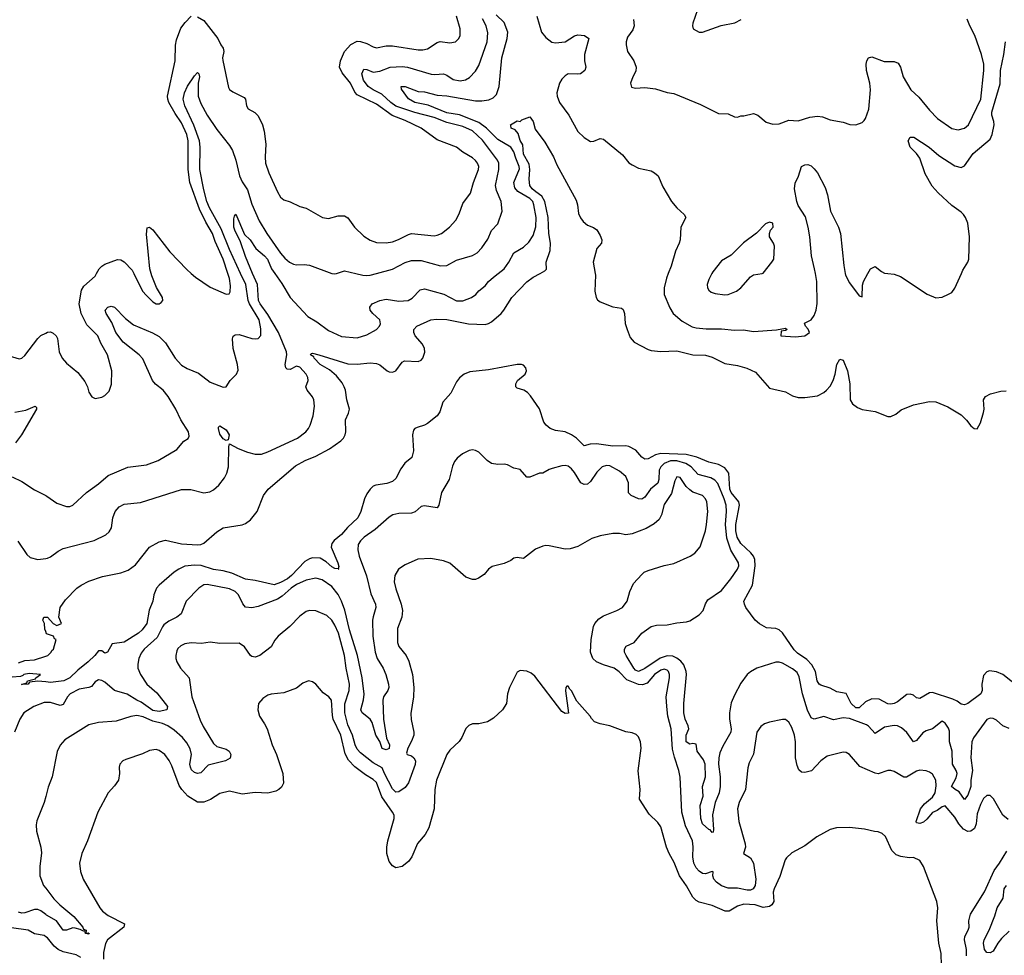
# Model space of a CAD drawing. Header units: inches. Extents: x 1473912 to 1647258, y 640388 to 773423.
# Tile 219 of 256: x 1489837 to 1495999, y 715733 to 721588. Entities that reach past the tile are written whole.
import ezdxf

# ---------------------------------------------------------------- set-up
doc = ezdxf.new("R2010")
doc.units = ezdxf.units.IN
doc.header["$MEASUREMENT"] = 0
for name, color, linetype in [('B4781', 7, 'Continuous'), ('B4791', 7, 'Continuous'), ('B4792', 7, 'Continuous')]:
    doc.layers.add(name, color=color, linetype=linetype)

msp = doc.modelspace()

# ---------------------------------------------------------------- linework, layer by layer
at = {"layer": 'B4781', "color": 5}
for points, elevation in [([(1489030.8, 720000), (1489034.7, 719970), (1489048.5, 719928.5), (1489070, 719886), (1489097.6, 719857.6), (1489150, 719823.1), (1489266.4, 719786.4), (1489310, 719761.3), (1489366.4, 719710), (1489457, 719597), (1489538.2, 719518.2), (1489570, 719494.9), (1489770, 719485.6), (1489834.6, 719465.4), (1489850, 719470.3), (1489870, 719486.5), (1489950, 719593.7), (1489968.4, 719611.6), (1490000, 719627)], 780), ([(1489807.3, 719132.7), (1489874.7, 719145.3), (1489934, 719170), (1489942, 719162), (1489942, 719150), (1489848.4, 718990), (1489810, 718939.8)], 760), ([(1489790, 718726.7), (1489850, 718698.7), (1489930, 718647), (1490000, 718611.2)], 760), ([(1489825.3, 718325.3), (1489880.7, 718240.7), (1489902.3, 718222.3), (1489950, 718210.4), (1490000, 718216.7)], 740), ([(1490000, 717759.8), (1489994.2, 717774.2), (1489993.2, 717810), (1489980.7, 717830), (1489987, 717850), (1490000, 717850)], 720), ([(1489830, 717563.2), (1489870, 717577.6), (1489930, 717582.7), (1490000, 717606)], 720), ([(1490000, 717444.2), (1489950, 717449.7), (1489898, 717442), (1489889.4, 717429.4), (1489848.7, 717428.7), (1489882, 717438), (1489886, 717450), (1489936.4, 717463.6), (1489938, 717470), (1489968, 717490), (1489896, 717496), (1489862.8, 717490), (1489856.7, 717483.3), (1489841.1, 717478.9), (1489790, 717474)], 720), ([(1490000, 717315.8), (1489990, 717316), (1489924.9, 717290), (1489863.1, 717250), (1489837.3, 717210), (1489804.3, 717130)], 740), ([(1490000, 716727.8), (1489990.3, 716690), (1489944.5, 716575.5), (1489939.5, 716550), (1489941.3, 716510), (1489968.6, 716410), (1489974.1, 716374.1), (1489962.3, 716290), (1489963.8, 716230), (1489986.8, 716170), (1490000, 716152.7)], 760), ([(1490000, 715989), (1489970, 716012.5), (1489950, 716020.7), (1489930, 716020.8), (1489870, 715998.4), (1489850, 715996.5), (1489830, 716002.2)], 760), ([(1490000, 715849.6), (1489990, 715856.2), (1489930, 715867.7), (1489890, 715891.2), (1489785.1, 715905.1)], 780)]:
    msp.add_lwpolyline(points, dxfattribs=dict(at, elevation=elevation))
at = {"layer": 'B4791', "color": 5}
for points, elevation in [([(1490000, 719627), (1490010, 719631.8), (1490030, 719634.4), (1490046.9, 719626.9), (1490064.9, 719610), (1490073, 719593), (1490084.4, 719510), (1490103.6, 719470), (1490130, 719438.4), (1490200.5, 719380.5), (1490244.9, 719324.9), (1490261.6, 719290), (1490270, 719258), (1490287.5, 719227.5), (1490310, 719218), (1490350, 719226), (1490370, 719236), (1490397.5, 719262.5), (1490411.9, 719308.1), (1490413.6, 719390), (1490385.7, 719490), (1490344.1, 719564.1), (1490326, 719610), (1490257.8, 719677.8), (1490222, 719750), (1490209.9, 719810), (1490224.6, 719895.4), (1490239.1, 719920.9), (1490310, 719982.6), (1490318.5, 720000)], 780), ([(1490000, 718611.2), (1490007.4, 718607.4), (1490070, 718563.1), (1490130, 718541.3), (1490150, 718542.4), (1490170, 718550.5), (1490254.7, 718630), (1490330, 718684.3), (1490390, 718735), (1490513, 718787), (1490630, 718801.5), (1490702.7, 718830), (1490821, 718899), (1490865.2, 718950), (1490891.8, 718968.2), (1490897.6, 718982.4), (1490892.6, 719010), (1490844.7, 719084.7), (1490813.3, 719150), (1490766.6, 719230), (1490734.7, 719270), (1490686.6, 719306.6), (1490668.9, 719330), (1490606.6, 719466.6), (1490585.5, 719490), (1490485, 719570), (1490439.5, 719630), (1490413, 719693), (1490378, 719750), (1490372, 719770), (1490389.4, 719790), (1490410, 719795.3), (1490430, 719788.2), (1490499.2, 719719.2), (1490550, 719679.3), (1490669.1, 719629.1), (1490710, 719605.8), (1490750, 719565.2), (1490810, 719470.2), (1490850, 719426.6), (1490885.3, 719405.3), (1490955.9, 719375.9), (1491030, 719320.7), (1491110, 719288.2), (1491130, 719291.3), (1491154, 719330), (1491193.2, 719370), (1491204.8, 719395.2), (1491201.1, 719430), (1491173.1, 719530), (1491168, 719590), (1491173.1, 719606.9), (1491184.6, 719615.4), (1491210, 719618.3), (1491290, 719592.7), (1491310, 719591.6), (1491330, 719594), (1491347.1, 719612.9), (1491347, 719653), (1491334.9, 719710), (1491274.4, 719810), (1491267.5, 719830), (1491251.6, 719930), (1491219.5, 720000)], 760), ([(1490000, 718216.7), (1490010, 718218), (1490030, 718226), (1490077.9, 718262.1), (1490110, 718279.7), (1490302.7, 718330), (1490375.7, 718364.3), (1490396.9, 718383.1), (1490410.8, 718409.2), (1490420.4, 718470), (1490434.3, 718510), (1490460.5, 718539.5), (1490490, 718556.9), (1490593.9, 718566.1), (1490850, 718647.2), (1490908.7, 718648.7), (1490990, 718626.7), (1491026.7, 718633.3), (1491050, 718646), (1491083.7, 718676.3), (1491118.4, 718721.6), (1491134.3, 718750), (1491143.5, 718790), (1491145.2, 718914.8), (1491150, 718934), (1491205.1, 718905.1), (1491262.4, 718882.4), (1491310, 718870.2), (1491350, 718870.2), (1491390, 718882.9), (1491576.3, 718970), (1491628.2, 719010), (1491643.5, 719030), (1491654.3, 719050), (1491672.8, 719110), (1491682.4, 719170), (1491677.4, 719210), (1491670, 719227.3), (1491635.1, 719270), (1491627.3, 719290), (1491642, 719330), (1491641, 719350), (1491630.8, 719370), (1491590, 719413.2), (1491570, 719419.1), (1491530, 719398.9), (1491510, 719401), (1491503.4, 719410), (1491498.9, 719430), (1491508.6, 719490), (1491506.4, 719510), (1491455.7, 719630), (1491390, 719743.7), (1491341.1, 719810), (1491331.7, 719830), (1491324.3, 719930), (1491294.8, 720000)], 740), ([(1490000, 717850), (1490011, 717850), (1490046.8, 717810), (1490070, 717797.3), (1490098, 717810), (1490082.7, 717850), (1490089.3, 717910.7), (1490123.1, 717956.9), (1490195.3, 718030), (1490222, 718050), (1490270, 718074), (1490356.1, 718103.9), (1490470, 718126.3), (1490515.6, 718144.4), (1490562.4, 718177.6), (1490650, 718286.4), (1490710, 718320.3), (1490750, 718330.3), (1490850, 718308.9), (1490950, 718301.1), (1490970, 718304.1), (1490990, 718312.1), (1491070, 718382.9), (1491110, 718407.5), (1491230, 718426.4), (1491250, 718435.5), (1491281.1, 718458.9), (1491322.6, 718510), (1491362.4, 718610), (1491391.8, 718650), (1491563.9, 718796.1), (1491624.5, 718830), (1491690, 718856.5), (1491776.4, 718903.6), (1491847.7, 718952.3), (1491863.8, 718970), (1491873.5, 718990), (1491877.7, 719010), (1491875.8, 719084.2), (1491895.1, 719124.9), (1491900.2, 719150), (1491884.1, 719210), (1491875.5, 719270), (1491867.6, 719290), (1491854.9, 719314.9), (1491819.8, 719359.8), (1491776.6, 719396.6), (1491718.2, 719430), (1491679.7, 719470), (1491677.7, 719477.7), (1491657.2, 719490), (1491660.9, 719499.1), (1491670, 719500.7), (1491709.6, 719490.4), (1491890, 719434.2), (1491950, 719431.6), (1492030, 719440.5), (1492070, 719436.8), (1492090, 719428.1), (1492136.5, 719390), (1492150, 719383.5), (1492170, 719382.3), (1492190, 719391.5), (1492230, 719446), (1492246, 719454), (1492330, 719449.1), (1492350, 719457), (1492360.4, 719470), (1492372.9, 719507.1), (1492371.2, 719531.2), (1492357.6, 719557.6), (1492311.3, 719610), (1492304.4, 719630), (1492304.7, 719650), (1492322.7, 719670), (1492409.3, 719710), (1492446.5, 719713.5), (1492510, 719712.1), (1492645.3, 719685.3), (1492750, 719681.6), (1492770, 719686), (1492790, 719698), (1492850.3, 719749.7), (1492867.7, 719770), (1492917.3, 719850), (1493010, 719947.4), (1493050, 719977.6), (1493093.6, 720000)], 720), ([(1490551.2, 720000), (1490606, 719890), (1490630, 719862), (1490670, 719823), (1490690, 719810.6), (1490710, 719810.7), (1490722, 719818), (1490732, 719830), (1490731.6, 719850), (1490693.1, 719913.1), (1490664.4, 719984.4), (1490660.2, 720000)], 780), ([(1490910.5, 720000), (1490936.5, 719976.5), (1491030, 719915), (1491130, 719870.4), (1491147.3, 719872.7), (1491154.1, 719885.9), (1491156.6, 719923.4), (1491150.6, 719969.4), (1491140.3, 720000)], 780), ([(1491434, 720000), (1491477.2, 719937.2), (1491529.1, 719849.1), (1491639.6, 719730), (1491697.1, 719697.1), (1491770, 719643.9), (1491850, 719604.7), (1491950, 719598.3), (1492010, 719616.5), (1492070, 719650.4), (1492089.6, 719670), (1492095.1, 719684.9), (1492091, 719710), (1492046.9, 719750), (1492031.1, 719770), (1492028.3, 719790), (1492043.6, 719810), (1492091.9, 719831.9), (1492130, 719839.1), (1492210, 719826), (1492268.2, 719831.8), (1492293.5, 719846.5), (1492342.8, 719897.2), (1492370, 719903.8), (1492490.6, 719870.6), (1492570, 719828.3), (1492610, 719829.1), (1492664.5, 719850), (1492691.5, 719868.5), (1492710, 719892.2), (1492750, 719923.1), (1492771.2, 719950), (1492802.4, 719977.6), (1492831.1, 720000)], 740), ([(1491792.4, 720000), (1491810, 719997.1), (1491819, 720000)], 760), ([(1491941.2, 720000), (1491984.7, 719990), (1492010, 719988), (1492030, 719989.2), (1492070.1, 720000)], 760), ([(1493439, 720000), (1493440.9, 719990), (1493436.5, 719890), (1493444.2, 719850), (1493454.1, 719834.1), (1493470, 719822), (1493550, 719790.4), (1493602.8, 719782.8), (1493614, 719774), (1493622, 719750), (1493627.2, 719687.2), (1493638, 719650), (1493658.4, 719598.4), (1493682.8, 719570), (1493770, 719523.7), (1493790, 719518), (1493850, 719511.3), (1493950, 719516.3), (1494050, 719490.2), (1494130, 719488.2), (1494170, 719476.9), (1494250, 719436.2), (1494330, 719423.2), (1494387.5, 719407.5), (1494442, 719382), (1494530, 719283), (1494630, 719258.4), (1494674.4, 719234.4), (1494710, 719224.2), (1494750, 719223.1), (1494830, 719234.9), (1494870, 719255.2), (1494886.9, 719270), (1494910, 719295.3), (1494928.8, 719330), (1494940.4, 719370), (1494950, 719431), (1494970, 719464), (1494990, 719457.3), (1495016.9, 719390), (1495032.8, 719310), (1495035.5, 719210), (1495050, 719184), (1495081.4, 719161.4), (1495110, 719148.5), (1495190, 719137), (1495270, 719104.9), (1495290, 719104), (1495320.8, 719119.2), (1495354.3, 719145.7), (1495430, 719178.7), (1495530, 719198.7), (1495570, 719197.4), (1495645.1, 719165.1), (1495730, 719115.5), (1495762.9, 719082.9), (1495790, 719047.3), (1495810, 719030.7), (1495830, 719026.8), (1495850, 719066), (1495869.8, 719130), (1495872.8, 719150), (1495869, 719210), (1495881.8, 719230), (1495913.4, 719246.6), (1495977.1, 719262.9), (1496010, 719265.5)], 720), ([(1493895.8, 720000), (1493884.6, 719970), (1493870.2, 719910), (1493869.4, 719869.4), (1493905.1, 719785.1), (1493926.5, 719750), (1493982.5, 719702.5), (1494046.4, 719666.4), (1494070, 719660.2), (1494132.8, 719652.8), (1494230, 719653.4), (1494310, 719645.8), (1494367.8, 719647.8), (1494430, 719636.5), (1494572.9, 719647.1), (1494630, 719658.8), (1494641, 719650), (1494630, 719642.7), (1494602, 719638), (1494601, 719610), (1494690, 719603.3), (1494750.9, 719609.1), (1494779.7, 719630), (1494771.1, 719651.1), (1494754.5, 719670), (1494749, 719690), (1494790, 719710.6), (1494810, 719736.3), (1494822.4, 719770), (1494828.2, 719811.8), (1494825.6, 719950), (1494817.3, 720000)], 740), ([(1494169, 720000), (1494150, 719962), (1494140.5, 719930), (1494142, 719910), (1494150, 719896), (1494163.7, 719883.7), (1494190, 719874.9), (1494250, 719867), (1494270, 719868.7), (1494322.7, 719890), (1494349.4, 719910), (1494410, 719978.8), (1494430, 719990.8), (1494484.1, 720000)], 760), ([(1495004.1, 720000), (1495006, 719990), (1495030, 719940.5), (1495090, 719861), (1495110, 719854), (1495112.5, 719927.5), (1495117.2, 719950), (1495145.2, 720000)], 740), ([(1495270, 720000), (1495310, 719996), (1495350, 719981), (1495516, 719870), (1495570, 719847.7), (1495610, 719852.7), (1495650, 719870.4), (1495670, 719881.3), (1495690, 719908.4), (1495730.7, 720000)], 740), ([(1496090, 717411.4), (1495990.9, 717490.9), (1495950, 717506.6), (1495907.2, 717512.8), (1495890, 717507.8), (1495870, 717483.6), (1495857.7, 717430), (1495860.3, 717390), (1495852.4, 717370), (1495770, 717308), (1495750, 717301.6), (1495730, 717304.2), (1495704, 717324), (1495676.9, 717336.9), (1495550, 717378.2), (1495530, 717375.3), (1495470, 717341), (1495450, 717345.4), (1495430, 717361.2), (1495410, 717368.3), (1495390, 717364.3), (1495330, 717320.2), (1495310, 717309.1), (1495290, 717305.3), (1495270, 717307.6), (1495215.9, 717335.9), (1495170, 717337.7), (1495130, 717319.4), (1495090, 717282.3), (1495070, 717281.6), (1495041.5, 717310), (1495010, 717370.8), (1494950, 717381), (1494910, 717405.6), (1494850, 717423.2), (1494840.3, 717430), (1494827.3, 717450), (1494817, 717510), (1494794.5, 717550), (1494763.7, 717583.7), (1494704.3, 717624.3), (1494684.1, 717644.1), (1494610, 717751.6), (1494590, 717770.8), (1494570, 717778.5), (1494510, 717783.5), (1494466.9, 717806.9), (1494439.1, 717830), (1494382, 717910), (1494372.6, 717930), (1494369.9, 717950), (1494422.3, 718050), (1494439.6, 718170), (1494438.8, 718210), (1494429.9, 718230), (1494412, 718252), (1494350, 718310.4), (1494327.7, 718350), (1494318.8, 718390), (1494319, 718430), (1494341.8, 718550), (1494337, 718570), (1494290, 718630), (1494280.8, 718650), (1494274.4, 718750), (1494250, 718784.4), (1494210, 718804.8), (1494150, 718819.7), (1494074.2, 718850), (1494007.5, 718867.5), (1493850, 718873.7), (1493815.4, 718864.6), (1493770, 718841), (1493750, 718837.2), (1493730, 718850.9), (1493693.3, 718893.3), (1493650, 718917.6), (1493630, 718921.3), (1493550, 718918.6), (1493446.1, 718934), (1493408.2, 718931.8), (1493370, 718922.4), (1493322.6, 718970), (1493290, 718990.9), (1493250, 719008.1), (1493190, 719016.4), (1493156, 719030), (1493131.6, 719050), (1493116.3, 719070), (1493090, 719153.6), (1493034.4, 719234.4), (1493014.8, 719254.8), (1492991.6, 719270), (1492950, 719282.4), (1492941.6, 719290), (1492941.3, 719310), (1492953.3, 719330), (1492999.7, 719370), (1493007.8, 719390), (1493005.1, 719410), (1492990, 719427), (1492978, 719430), (1492950, 719429.7), (1492770, 719397.7), (1492655.1, 719384.9), (1492618, 719370), (1492590, 719347.6), (1492570, 719321.1), (1492535.5, 719250), (1492486.2, 719193.8), (1492466, 719134), (1492450.2, 719110), (1492390, 719061.2), (1492370, 719049.8), (1492323.6, 719036.4), (1492310.2, 719029.8), (1492301.4, 719018.6), (1492294.4, 718990), (1492302.2, 718890), (1492291.7, 718848.3), (1492247.3, 718812.7), (1492222.5, 718777.5), (1492190, 718717.7), (1492170, 718698.2), (1492134.8, 718685.2), (1492065.5, 718674.5), (1492050, 718669), (1492030, 718650.8), (1492010, 718621.4), (1491995.9, 718590), (1491972.4, 718510), (1491954.2, 718470), (1491887.6, 718410), (1491850, 718365.9), (1491804.4, 718330), (1491790, 718311.2), (1491787.1, 718287.1), (1491827.9, 718190), (1491834.6, 718165.4), (1491830.7, 718150.7)], 720), ([(1496030, 717152.5), (1495990, 717169.2), (1495950, 717204.4), (1495930, 717214.4), (1495910, 717218.2), (1495890, 717209.8), (1495806.6, 717093.4), (1495795.7, 717070), (1495788.9, 716968.9), (1495800.8, 716890), (1495789.2, 716830), (1495790.5, 716790), (1495770, 716736.3), (1495750, 716707.4), (1495716, 716756), (1495690.8, 716770), (1495668.5, 716790), (1495697.1, 716842.9), (1495704.1, 716870), (1495698.8, 716890), (1495674.6, 716930), (1495672.6, 717010), (1495655.6, 717070), (1495655.6, 717135.6), (1495650, 717154.3), (1495630, 717185.4), (1495610, 717197.7), (1495550, 717150.6), (1495510, 717137.5), (1495490, 717124.9), (1495450, 717077), (1495430, 717068.8), (1495390, 717127.3), (1495356, 717156), (1495330, 717169.8), (1495310, 717172.1), (1495250, 717160.9), (1495190, 717122), (1495150, 717167.3), (1495136.2, 717176.2), (1495030, 717216.1), (1494990, 717219), (1494930, 717207.7), (1494870, 717228.3), (1494809.6, 717210), (1494790, 717219.3), (1494768.3, 717268.3), (1494736.3, 717370), (1494715.2, 717475.2), (1494702.1, 717502.1), (1494674, 717526), (1494610, 717561.7), (1494590, 717568.4), (1494570, 717568.4), (1494450.7, 717530), (1494410, 717508.2), (1494390, 717490.9), (1494350, 717436.9), (1494310, 717361.6), (1494290, 717313.6), (1494278.4, 717250), (1494279.8, 717210), (1494289.5, 717150), (1494286.8, 717130), (1494237.8, 717042.2), (1494219.8, 717000.2), (1494212.8, 716970), (1494211.1, 716930), (1494221, 716850), (1494221.8, 716790), (1494213.8, 716750), (1494188.6, 716690), (1494172.3, 716612.3), (1494179.5, 716520.5), (1494176.3, 716503.7), (1494170, 716501.2), (1494158, 716518), (1494150, 716520.5), (1494110, 716556.3), (1494099.4, 716590), (1494096.5, 716670), (1494114.2, 716730), (1494109.8, 716790.2), (1494128.7, 716850), (1494127.7, 716930), (1494116.4, 716956.4), (1494076, 717010), (1494070, 717055.3), (1494050, 717059.3), (1494030, 717054.5), (1494008.2, 717070), (1494007.8, 717110), (1494023.9, 717150), (1494019.8, 717170), (1494001.3, 717210), (1493993.3, 717250), (1493992.7, 717310), (1494009.9, 717490), (1494007.8, 717510), (1493993.1, 717550), (1493974.4, 717574.4), (1493950, 717593.7), (1493924.4, 717604.4), (1493890, 717606.5), (1493846.3, 717593.7), (1493750, 717527.8), (1493710, 717509.9), (1493690, 717518.4), (1493681.1, 717530), (1493631.9, 717610), (1493621.1, 717630), (1493621.1, 717638.9), (1493621.4, 717650), (1493633, 717667), (1493681.6, 717690), (1493730, 717749.1), (1493790, 717790.2), (1493821.7, 717798.3), (1493890, 717801.7), (1493950, 717814.5), (1494010, 717820.2), (1494030, 717827.3), (1494090, 717863), (1494115.3, 717890), (1494128.3, 717931.7), (1494142.9, 717957.1), (1494230, 718017), (1494288.5, 718090), (1494329.7, 718150), (1494337.7, 718170), (1494336.4, 718190), (1494288.2, 718268.2), (1494262.7, 718342.7), (1494254.4, 718430), (1494261.2, 718510), (1494258.2, 718550), (1494246.6, 718590), (1494206.3, 718686.3), (1494187.3, 718707.3), (1494162.2, 718722.2), (1494082.8, 718742.8), (1494039.9, 718790), (1494007, 718810), (1493950, 718827.2), (1493910, 718827.2), (1493869.8, 718810.2), (1493849, 718790), (1493838.9, 718770), (1493836.5, 718710), (1493830, 718687.3), (1493785.1, 718650), (1493750, 718599.3), (1493730, 718588.2), (1493710, 718589.8), (1493664, 718610), (1493648, 718628), (1493646.8, 718690), (1493629.8, 718729.8), (1493590, 718762.3), (1493530, 718796), (1493510, 718798.5), (1493482.4, 718790), (1493450, 718755.8), (1493410, 718697.3), (1493390, 718682.2), (1493370, 718679.3), (1493349.3, 718689.3), (1493310, 718754.3), (1493290, 718778.3), (1493270, 718793.3), (1493250, 718797.7), (1493230, 718795.8), (1493170, 718780.5), (1493150, 718773.6), (1493110, 718749.6), (1493090, 718749.6), (1493030, 718725.1), (1493010, 718725.6), (1492970, 718774), (1492930, 718782), (1492890, 718802), (1492870, 718807), (1492830, 718803.6), (1492790, 718811.8), (1492762.7, 718830), (1492710, 718881.2), (1492690, 718892.7), (1492670, 718896), (1492650, 718893.2), (1492608.3, 718871.7), (1492575.2, 718844.8), (1492557.5, 718822.5), (1492545.3, 718794.7), (1492525.7, 718710), (1492477.8, 718630), (1492461.1, 718550), (1492450, 718534), (1492370, 718546.6), (1492350, 718542.4), (1492311.2, 718508.8), (1492290, 718499.1), (1492210, 718498.5), (1492171.3, 718488.7), (1492150, 718475.1), (1492061.4, 718398.6), (1491993.7, 718350), (1491970, 718326), (1491956, 718304), (1491952.2, 718270), (1491960.6, 718230), (1492007, 718107), (1492034.3, 717994.3), (1492062.9, 717930), (1492066.7, 717910), (1492048.2, 717851.8), (1492046, 717830), (1492048.1, 717730), (1492061.4, 717630), (1492073.4, 717590), (1492111, 717530), (1492129.3, 717490), (1492144.8, 717430), (1492146.8, 717410), (1492141.6, 717390), (1492114, 717350), (1492108.9, 717330), (1492114.8, 717210), (1492132.7, 717092.7), (1492151.7, 717050), (1492150, 717027.8), (1492130, 717019.8), (1492106.4, 717026.4), (1492091.4, 717071.4), (1492066.8, 717110), (1492043, 717190), (1492030, 717210.7), (1491979.8, 717250), (1491972.4, 717270), (1491988.6, 717331.4), (1491992.8, 717367.2), (1491979.9, 717470), (1491950.9, 717610), (1491900.7, 717770), (1491872.4, 717892.4), (1491850.2, 717950.2), (1491830, 717991.6), (1491790, 718041.7), (1491730, 718082.2), (1491690, 718092.4), (1491630, 718080.9), (1491570, 718053.3), (1491535.9, 718030), (1491479.9, 717980.1), (1491450, 717961.3), (1491330, 717915.4), (1491290, 717907.2), (1491250, 717912.8), (1491232.5, 717932.5), (1491205.6, 717990), (1491185.3, 718010), (1491150, 718026.5), (1491010, 718053.8), (1490989.4, 718050.6), (1490957.4, 718030), (1490878, 717950), (1490847.2, 717870), (1490820.4, 717850), (1490770, 717824.8), (1490739.6, 717800.4), (1490730, 717789.8), (1490697.2, 717722.8), (1490615.8, 717650), (1490596.5, 717623.5), (1490582.4, 717590), (1490576, 717556), (1490576.9, 717530), (1490594, 717490), (1490632.9, 717430), (1490694.8, 717374.8), (1490761.6, 717290), (1490758, 717270), (1490710, 717259.7), (1490670, 717266), (1490598, 717318), (1490569.9, 717330), (1490510, 717367.2), (1490430, 717391.1), (1490370, 717442.6), (1490350, 717453.8), (1490330, 717457.2), (1490310, 717445.1), (1490285.3, 717414.7), (1490270, 717408.1), (1490210, 717398.5), (1490153.8, 717370), (1490136.3, 717350), (1490110, 717302.8), (1490090, 717295.8), (1490030, 717315), (1490000, 717315.8)], 740), ([(1496023.2, 716583.2), (1495989.6, 716609.6), (1495931.5, 716711.5), (1495910, 716732.7), (1495890, 716732.7), (1495870, 716715.1), (1495850, 716677.2), (1495830, 716619), (1495823.9, 716556.1), (1495812.6, 716527.4), (1495790, 716510.8), (1495770, 716508.4), (1495742.9, 716522.9), (1495715.6, 716555.6), (1495690, 716598), (1495630, 716669.5), (1495610, 716662.8), (1495579.6, 716640.4), (1495550, 716626.4), (1495514.9, 716585.1), (1495493.2, 716566.8), (1495470, 716558.3), (1495450, 716563), (1495448.3, 716570), (1495474.6, 716650), (1495499.6, 716680.4), (1495550, 716722.6), (1495566.5, 716750), (1495573.1, 716793.1), (1495571, 716830), (1495550, 716867), (1495530, 716878.4), (1495510, 716887.6), (1495470, 716891.5), (1495450, 716886), (1495387.7, 716847.7), (1495370, 716847.6), (1495310, 716884.2), (1495290, 716889.7), (1495270, 716889.7), (1495210, 716868), (1495190, 716872.6), (1495094.2, 716914.2), (1495030, 716989.4), (1495010, 717002.7), (1494990, 717003.7), (1494890, 716978.4), (1494850.6, 716950), (1494791.5, 716888.5), (1494750, 716876.3), (1494730, 716879.6), (1494713.6, 716893.6), (1494701.8, 716921.8), (1494692.7, 716970), (1494691.4, 717070), (1494686.2, 717110), (1494670, 717159.5), (1494650, 717192.3), (1494630, 717209.3), (1494610, 717209.4), (1494528.7, 717191.3), (1494499.2, 717180.8), (1494474.4, 717165.6), (1494450.4, 717130), (1494428.5, 716991.5), (1494401.7, 716938.3), (1494393.3, 716906.7), (1494378.9, 716770), (1494340.6, 716690), (1494330.2, 716650), (1494338, 716570), (1494377.7, 716430), (1494379.7, 716410), (1494366, 716370), (1494410, 716343.9), (1494430.1, 716310.1), (1494444.4, 716210), (1494440.7, 716170), (1494427.4, 716150), (1494410, 716141.3), (1494390, 716139.9), (1494330, 716152.6), (1494270, 716153), (1494228.4, 716168.4), (1494198.2, 716190), (1494181.1, 716210), (1494174.3, 716230), (1494176.6, 716256.6), (1494170, 716258), (1494130, 716243), (1494110, 716245.7), (1494090, 716259.2), (1494070, 716281), (1494056.8, 716310), (1494050.4, 716350), (1494052.5, 716412.5), (1494048.4, 716450), (1494002.9, 716542.9), (1493980.8, 716630), (1493970, 716849), (1493963.2, 716890), (1493934.1, 716974.1), (1493923.2, 717023.2), (1493913.7, 717150), (1493893.7, 717230), (1493886.1, 717290), (1493883.2, 717350), (1493904.7, 717470), (1493904.7, 717490), (1493897.8, 717510), (1493890, 717518.2), (1493870, 717523.6), (1493850, 717518.6), (1493809.6, 717490), (1493764, 717436), (1493734.5, 717425.5), (1493710, 717427.9), (1493637, 717457), (1493588.1, 717508.1), (1493557.4, 717530), (1493490, 717550.5), (1493446.6, 717570), (1493423.4, 717590), (1493409.9, 717630), (1493414.3, 717710), (1493428.5, 717790), (1493436.2, 717810), (1493461.4, 717838.6), (1493490, 717858), (1493573.2, 717890), (1493610, 717910.6), (1493639.6, 717950), (1493655.1, 718010), (1493679.4, 718060.6), (1493730, 718116.3), (1493746, 718130), (1493770, 718140.4), (1493870, 718172.4), (1493930, 718186), (1494034, 718230), (1494062.7, 718250), (1494094.7, 718290), (1494128.5, 718390), (1494134.8, 718430), (1494143.1, 718510), (1494136.5, 718570), (1494129.7, 718590), (1494111.2, 718610), (1494050, 718632.4), (1494030, 718645.3), (1494007.7, 718667.7), (1493970, 718723.5), (1493950, 718727.6), (1493937.1, 718702.9), (1493916.6, 718623.4), (1493870, 718554), (1493854.7, 718490), (1493838.9, 718461.1), (1493806.9, 718433.1), (1493756.7, 718403.3), (1493670, 718369.8), (1493630, 718364.8), (1493590, 718372.4), (1493550, 718373.5), (1493470, 718358), (1493418.6, 718341.5), (1493330, 718292), (1493282.8, 718277.2), (1493250, 718274), (1493150, 718295.1), (1493130, 718298), (1493110, 718294.5), (1493064.8, 718275.2), (1492990, 718217), (1492950, 718222), (1492930, 718219.5), (1492910, 718204.5), (1492870, 718185.1), (1492793, 718167), (1492770.5, 718149.5), (1492743, 718117), (1492707.5, 718092.5), (1492690, 718086), (1492670, 718085.1), (1492630, 718098.7), (1492530, 718187.1), (1492490, 718201.7), (1492410, 718216.9), (1492327.7, 718212.3), (1492250, 718177.4), (1492207.2, 718150), (1492184.7, 718110), (1492180.8, 718070), (1492190, 718026.8), (1492224.4, 717930), (1492232.9, 717890), (1492227.9, 717850), (1492201.1, 717778.9), (1492201.1, 717690), (1492210, 717664.9), (1492255.8, 717610), (1492273, 717573), (1492296.2, 717490), (1492302.7, 717410), (1492301.6, 717350), (1492285.7, 717245.7), (1492287.9, 717207.9), (1492303.8, 717130), (1492303.2, 717110), (1492290, 717073.3), (1492265.9, 717030), (1492258.8, 716998.8), (1492262, 716990), (1492290, 716980.9), (1492303.5, 716970), (1492314.1, 716950), (1492312.3, 716927.7), (1492270, 716813.2), (1492250, 716784), (1492210, 716757.2), (1492190, 716755.1), (1492170, 716774.7), (1492119.6, 716870), (1492106.5, 716906.5), (1492050, 716937.7), (1491970, 716999.8), (1491950, 717022.8), (1491937.1, 717050), (1491919.3, 717110), (1491890, 717175.6), (1491872.8, 717250), (1491872.8, 717307.2), (1491898.3, 717390), (1491901.3, 717430), (1491879.9, 717530), (1491869.9, 717610), (1491831.6, 717748.4), (1491810, 717799.7), (1491790, 717831.3), (1491759.1, 717859.1), (1491690, 717889.7), (1491650, 717891.2), (1491630, 717884.7), (1491590, 717855.8), (1491528.3, 717791.7), (1491454.4, 717730), (1491434.4, 717705.6), (1491410, 717663.7), (1491339.3, 717610), (1491310, 717599.8), (1491290, 717603.8), (1491281.7, 717610), (1491244, 717664), (1491210, 717686.6), (1491090, 717685.1), (1491030, 717691.8), (1490974.7, 717685.3), (1490910, 717688.2), (1490870, 717682.2), (1490844.4, 717670), (1490827.1, 717652.9), (1490821.1, 717638.9), (1490813.5, 717610), (1490814.7, 717590), (1490820.7, 717570), (1490842.8, 717530), (1490897.3, 717470), (1490915.3, 717350), (1490965.6, 717205.6), (1490984.9, 717164.9), (1491050, 717058.3), (1491070, 717039.7), (1491130, 717022.7), (1491148.5, 717010), (1491158.3, 716990), (1491153.2, 716966.8), (1491124.9, 716950), (1491016.6, 716923.4), (1490970, 716875.6), (1490950, 716871.9), (1490930, 716877.8), (1490913.1, 716893.1), (1490905.2, 716910), (1490902.5, 716930), (1490911.2, 716990), (1490904.4, 717024.4), (1490882.7, 717062.7), (1490855.3, 717095.3), (1490802.7, 717142.7), (1490763.1, 717170), (1490730, 717183.2), (1490670, 717198.1), (1490610, 717226.2), (1490570, 717234), (1490532.6, 717227.4), (1490441.4, 717198.6), (1490330.2, 717189.8), (1490270, 717175.1), (1490118.7, 717081.3), (1490091, 717049), (1490072, 717008), (1490041.1, 716850), (1490014.7, 716785.3), (1490000, 716727.8)], 760), ([(1491830.7, 718150.7), (1491810, 718154.3), (1491790, 718164.8), (1491755.4, 718195.4), (1491718.4, 718218.4), (1491670, 718220.8), (1491650, 718214.9), (1491621.8, 718198.2), (1491537.7, 718110), (1491513, 718090), (1491470, 718065.7), (1491430, 718052.3), (1491310, 718079.1), (1491250, 718086.6), (1491164.1, 718124.1), (1491110, 718139.3), (1491050, 718148.2), (1490972.7, 718172.7), (1490930, 718174.1), (1490870, 718167.4), (1490832.4, 718150), (1490804.7, 718130), (1490710.3, 718050), (1490692.9, 718030), (1490676.5, 717990), (1490670, 717949.2), (1490647.8, 717892.2), (1490631.9, 717810), (1490602.6, 717770), (1490580.3, 717750), (1490490, 717693.8), (1490416.7, 717683.3), (1490386, 717630), (1490370, 717623.6), (1490350, 717639), (1490330, 717639), (1490308.2, 717610), (1490266, 717570), (1490201.4, 717518.6), (1490150.3, 717470), (1490114, 717450), (1490030, 717440.9), (1490000, 717444.2)], 720), ([(1491830.7, 718150.7), (1491834, 718150)], 720), ([(1490000, 717606), (1490012, 717610), (1490034.5, 717630), (1490038.6, 717641.4), (1490048.7, 717650), (1490066, 717710), (1490054.6, 717714.6), (1490048, 717730), (1490005.6, 717745.6), (1490000, 717759.8)], 720), ([(1495605.8, 715670), (1495604.6, 715744.6), (1495588.9, 715808.9), (1495576.3, 715950), (1495582.6, 716030), (1495577.2, 716070), (1495493.6, 716290), (1495470, 716326), (1495430, 716346), (1495404.1, 716344.1), (1495351.7, 716351.7), (1495323, 716363), (1495296.2, 716390), (1495255.8, 716475.8), (1495235.1, 716495.1), (1495210, 716506.6), (1495187.7, 716507.7), (1495123.3, 716523.3), (1495030, 716533.6), (1494948.5, 716531.5), (1494910, 716520.9), (1494825.1, 716474.9), (1494750, 716418), (1494670, 716373.6), (1494636.7, 716343.3), (1494627.6, 716330), (1494593.4, 716226.6), (1494557.8, 716150), (1494552.3, 716127.7), (1494556.6, 716070), (1494544.7, 716050), (1494530, 716039), (1494490, 716032.8), (1494439.3, 716050), (1494370, 716053.5), (1494330, 716041.7), (1494276.4, 716010), (1494251.5, 716008.5), (1494170, 716045.9), (1494090, 716066.1), (1494070, 716077), (1494050, 716096.5), (1494010, 716167.3), (1493966.4, 716230), (1493933.7, 716313.7), (1493901.7, 716370), (1493885.1, 716410), (1493850, 716538), (1493830, 716565.1), (1493776.6, 716616.6), (1493717, 716710), (1493719.6, 716770), (1493708.5, 716888.5), (1493726.3, 717030), (1493721.6, 717070), (1493710, 717101.2), (1493694.5, 717114.5), (1493670, 717124.5), (1493631.5, 717131.5), (1493531.1, 717168.9), (1493470, 717182), (1493434.6, 717194.6), (1493414.6, 717214.6), (1493408, 717230), (1493322.9, 717322.9), (1493290, 717388.7), (1493279, 717399), (1493270, 717418), (1493262, 717418), (1493254, 717410), (1493252, 717388), (1493271.3, 717248.7), (1493250, 717246), (1493230, 717258), (1493060.1, 717480.1), (1493038.5, 717498.5), (1493010, 717511.6), (1492970, 717515.1), (1492950, 717505.2), (1492903.1, 717410), (1492890.4, 717370), (1492884, 717310), (1492858.8, 717270), (1492802.5, 717217.5), (1492765.2, 717194.8), (1492710, 717182.7), (1492670, 717181.2), (1492648, 717172), (1492628.3, 717151.7), (1492604.5, 717095.5), (1492587.9, 717072.1), (1492530, 717017.2), (1492510.7, 716990), (1492446.4, 716830), (1492435.3, 716770), (1492431.4, 716650), (1492398.5, 716530), (1492375.3, 716490), (1492326.2, 716433.8), (1492290.2, 716350), (1492270, 716320.5), (1492230, 716289.8), (1492190, 716281.3), (1492170, 716293.3), (1492150, 716319.6), (1492135.5, 716370), (1492135.3, 716410), (1492141.6, 716450), (1492181.1, 716590), (1492179.8, 716610), (1492170.6, 716630), (1492104.4, 716724.4), (1492070, 716815.5), (1492050, 716834.3), (1492002.2, 716862.2), (1491933.5, 716913.5), (1491895, 716955), (1491874.9, 716994.9), (1491846.7, 717110), (1491799.3, 717210), (1491793.9, 717234), (1491787.8, 717330), (1491772, 717350), (1491735.8, 717375.8), (1491690, 717430.8), (1491670, 717445.4), (1491644.7, 717450), (1491610, 717435.8), (1491570, 717406), (1491490, 717375.4), (1491410, 717367.8), (1491390, 717361.6), (1491359.5, 717340.5), (1491330.6, 717309.4), (1491327.3, 717270), (1491337.3, 717230), (1491370, 717182.8), (1491386, 717150), (1491416.3, 717050), (1491444, 716990), (1491484.2, 716870), (1491487, 716810), (1491474.6, 716785.4), (1491458.4, 716770), (1491439.6, 716760.4), (1491390, 716747.2), (1491310, 716752.2), (1491230, 716742), (1491150, 716759.8), (1491090, 716745.3), (1491031.2, 716708.8), (1490990, 716692), (1490950, 716692.2), (1490890, 716729.9), (1490851.2, 716770), (1490835.8, 716795.8), (1490790, 716918), (1490771.7, 716951.7), (1490745.6, 716990), (1490710, 717015.8), (1490690, 717022), (1490650, 717015.6), (1490605.3, 716994.8), (1490500.8, 716959.2), (1490482.8, 716950), (1490464, 716930), (1490459.1, 716910), (1490461.6, 716870), (1490454.4, 716830), (1490430, 716793.2), (1490390, 716749.3), (1490326.3, 716630), (1490262, 716450), (1490224.9, 716370), (1490212.2, 716310), (1490218.3, 716258.3), (1490234, 716210), (1490339, 716030), (1490355.6, 716010), (1490390, 715981.8), (1490493.4, 715930), (1490488.9, 715910), (1490385.5, 715830), (1490373.6, 715806.4), (1490361.1, 715750), (1490362, 715710)], 780), ([(1495763.2, 715730), (1495762.3, 715770), (1495750.4, 715830), (1495753.1, 715850), (1495773.6, 715890), (1495778.7, 715910), (1495777.4, 715950), (1495788.4, 715990), (1495874.6, 716130), (1495935.8, 716264.2), (1495970, 716310.6), (1496014.3, 716385.7)], 760), ([(1490000, 716152.7), (1490050, 716086.8), (1490087.5, 716050), (1490176.5, 715976.5), (1490231.8, 715910), (1490237.1, 715897.1), (1490253.7, 715890), (1490251.1, 715871.1), (1490265.6, 715874.4), (1490271.1, 715870), (1490270, 715865.2), (1490249.7, 715870), (1490245.4, 715885.4), (1490235.6, 715884.4), (1490215.6, 715895.6), (1490183.5, 715903.5), (1490170, 715905.3), (1490130, 715889.9), (1490110, 715890.7), (1490066.6, 715950), (1490005.1, 715985.1), (1490000, 715989)], 760), ([(1496030, 715884.4), (1495981.5, 715838.5), (1495958.5, 715810), (1495930, 715759.8), (1495910, 715747.9), (1495889.6, 715750), (1495874.3, 715770), (1495869.9, 715810), (1495872.9, 715830), (1495903.4, 715890), (1495939.8, 715980.2), (1495954.5, 716030), (1495991.2, 716090), (1495998, 716150), (1496012.7, 716170)], 740), ([(1490219.9, 715719.9), (1490190, 715736.9), (1490110, 715755.8), (1490077.8, 715770), (1490053.2, 715790), (1490010, 715843.1), (1490000, 715849.6)], 780)]:
    msp.add_lwpolyline(points, dxfattribs=dict(at, elevation=elevation))
at = {"layer": 'B4791', "color": 5, "elevation": 740}
msp.add_lwpolyline([(1491130, 718954), (1491110, 718965.2), (1491090, 718994), (1491080.9, 719030), (1491081.5, 719038.5), (1491090, 719046), (1491130, 719021.6), (1491147.7, 718990), (1491142, 718958)], close=True, dxfattribs=at)
at = {"layer": 'B4792', "color": 5}
for points, elevation in [([(1491140.3, 720000), (1491109.9, 720090), (1491060.4, 720200.4), (1491043.2, 720250), (1491001.3, 720321.3), (1490963.1, 720403.1), (1490901.9, 720570), (1490891.5, 720650), (1490892, 720830), (1490882.5, 720870), (1490850, 720943.2), (1490810, 721000.5), (1490769.9, 721070), (1490763.4, 721090), (1490762.9, 721110), (1490809.9, 721329.9), (1490811.7, 721428.3), (1490818.8, 721461.2), (1490845.9, 721534.1), (1490871.8, 721570), (1490910, 721610.5)], 780), ([(1490950, 721606.4), (1490990, 721582.4), (1491076, 721470), (1491094.9, 721430), (1491110.2, 721410), (1491114, 721390), (1491105.4, 721350), (1491107.6, 721332.4), (1491143, 721163), (1491150.9, 721150.9), (1491170, 721136.1), (1491241.1, 721101.1), (1491250.4, 721090), (1491257.4, 721050), (1491267, 721030), (1491307.8, 721007.7), (1491330, 720986.8), (1491355.8, 720930), (1491366.7, 720890), (1491377.6, 720810), (1491372.4, 720730), (1491375.8, 720690), (1491396.5, 720630), (1491450, 720510.6), (1491470, 720478), (1491490, 720460.5), (1491530, 720447.7), (1491590, 720419.3), (1491630, 720407.7), (1491731.3, 720350), (1491770, 720343.7), (1491830, 720360.9), (1491870, 720360.3), (1491890, 720348.4), (1491933.1, 720290), (1491990, 720234), (1492030, 720207.7), (1492070, 720194.2), (1492130, 720192), (1492170, 720198.8), (1492208.4, 720211.6), (1492270, 720244.4), (1492290, 720249.2), (1492430, 720236.5), (1492450, 720239), (1492477, 720250), (1492526.3, 720290), (1492566.3, 720333.7), (1492586.6, 720373.4), (1492610, 720438), (1492658, 720502), (1492677.6, 720570), (1492708.3, 720650), (1492710.8, 720670), (1492702, 720690), (1492690, 720707.3), (1492670, 720724.2), (1492610, 720759.7), (1492570.7, 720790.7), (1492450, 720835.9), (1492348.6, 720910), (1492250, 720958.2), (1492167.9, 720987.9), (1492070, 721059.4), (1491950, 721117.8), (1491933.8, 721133.8), (1491907.4, 721190), (1491854.8, 721254.8), (1491839.3, 721290), (1491844.3, 721330), (1491869.9, 721390.1), (1491910, 721432.9), (1491950, 721453.6), (1491970, 721452.6), (1492010, 721439.3), (1492050, 721417.8), (1492070, 721412.3), (1492130, 721424.1), (1492170, 721425), (1492330, 721400.2), (1492361, 721399), (1492390, 721406.7), (1492450, 721446), (1492468.6, 721451.4), (1492530, 721443.1), (1492564, 721450), (1492585.1, 721470), (1492594.3, 721490), (1492594, 721530), (1492571.2, 721611.2)], 780), ([(1492831.1, 720000), (1492869.9, 720030.1), (1492897.6, 720070), (1492929.8, 720130.2), (1492990, 720164.6), (1493024.2, 720195.8), (1493050, 720238.4), (1493067.8, 720292.2), (1493068.4, 720350), (1493055, 720430), (1493047.7, 720450), (1493029.9, 720470), (1492954, 720514), (1492935.5, 720535.5), (1492929.3, 720570), (1492965.2, 720654.8), (1492963.7, 720670), (1492941.3, 720721.3), (1492930, 720762.2), (1492911.3, 720790), (1492830, 720838.8), (1492759.2, 720910), (1492710, 720944.2), (1492590, 720993.6), (1492510, 721004.5), (1492393.3, 721053.3), (1492310, 721070.4), (1492270, 721093.6), (1492225.9, 721154.1), (1492224.5, 721170), (1492249.9, 721170.1), (1492330, 721139.5), (1492370, 721137.2), (1492450, 721115.7), (1492510, 721111.9), (1492690, 721079.8), (1492730, 721079.8), (1492773.2, 721086.8), (1492800.5, 721099.5), (1492820.3, 721119.6), (1492838.1, 721170), (1492854.2, 721350), (1492888, 721470), (1492892.5, 721510), (1492868.9, 721570), (1492818.2, 721618.2)], 740), ([(1493073, 721610), (1493103.7, 721510), (1493130, 721477.5), (1493167.4, 721447.4), (1493190, 721442.9), (1493250, 721449.3), (1493310, 721488), (1493330, 721492.9), (1493370.8, 721490), (1493399.3, 721470), (1493372.3, 721370), (1493371.5, 721331.5), (1493379.6, 721290), (1493374.6, 721270), (1493346.8, 721250), (1493330, 721246.3), (1493270, 721248.9), (1493250, 721236.2), (1493230, 721216.8), (1493215, 721190), (1493199, 721130), (1493200.7, 721110), (1493215.8, 721070), (1493273.4, 720990), (1493329.3, 720889.3), (1493370, 720850.4), (1493410, 720825.5), (1493430, 720827.7), (1493470, 720844), (1493490, 720840.7), (1493610, 720741.6), (1493650, 720693), (1493670, 720679.3), (1493710, 720659.5), (1493790, 720642), (1493810.7, 720630), (1493833, 720610), (1493862.8, 720542.8), (1493917.3, 720450), (1493950.4, 720410.4), (1493996, 720370), (1494006.8, 720350), (1493975.5, 720290), (1493970.3, 720210.3), (1493964.9, 720190), (1493940.7, 720139.3), (1493913.3, 720046.7), (1493895.8, 720000)], 740), ([(1494078.8, 721650), (1494050, 721566), (1494046.8, 721550), (1494052, 721530), (1494090, 721511), (1494110, 721510.8), (1494227.2, 721552.8), (1494311.7, 721568.3), (1494351.5, 721588.5)], 780), ([(1492070.1, 720000), (1492170, 720026.9), (1492250, 720069.3), (1492290, 720080.9), (1492350, 720080.5), (1492470, 720047.2), (1492509.8, 720050.2), (1492570, 720082.3), (1492670, 720113.4), (1492700.5, 720130), (1492730, 720159.5), (1492766.1, 720213.9), (1492790.6, 720269.4), (1492828.4, 720310), (1492856.4, 720390), (1492849.8, 720450), (1492820.1, 720520.1), (1492814.9, 720550), (1492835.6, 720650), (1492834.7, 720690), (1492827.8, 720710), (1492734.1, 720834.1), (1492670, 720892.8), (1492610, 720920.6), (1492510, 720944.4), (1492430, 720976), (1492310, 721006.5), (1492190, 721048), (1492159.3, 721070), (1492103, 721122.9), (1492049.3, 721149.3), (1492018.7, 721170), (1491988, 721210), (1491977.8, 721250), (1491990, 721279.5), (1492010, 721276.5), (1492050, 721258.9), (1492090, 721265.3), (1492156, 721290), (1492230, 721295), (1492264.9, 721290), (1492412.2, 721247.8), (1492435.1, 721244.9), (1492490, 721250.2), (1492510, 721241.6), (1492550, 721213.9), (1492593.7, 721206.3), (1492627.5, 721212.5), (1492652.8, 721227.2), (1492690, 721266.7), (1492710, 721302.4), (1492763.2, 721450), (1492766.1, 721506.1), (1492757, 721550), (1492734.3, 721594.3)], 760), ([(1493678.5, 721590), (1493681.7, 721550), (1493675.1, 721524.9), (1493640.7, 721479.3), (1493632.4, 721450), (1493632, 721430), (1493641.7, 721390), (1493680.9, 721330), (1493694.9, 721290), (1493693.1, 721266.9), (1493673.4, 721230), (1493659.1, 721190), (1493666.4, 721166.4), (1493690, 721159.1), (1493750, 721163.7), (1493816.2, 721156.2), (1493890, 721132.7), (1493930, 721125.5), (1494097.6, 721057.6), (1494210, 721001), (1494270, 720998), (1494310, 720981), (1494330, 720978.8), (1494350, 720986.8), (1494370, 720986.8), (1494430, 721000.7), (1494456, 720990), (1494507.9, 720947.9), (1494550, 720934), (1494590, 720937.3), (1494650, 720959.3), (1494710, 720955.5), (1494781.5, 720978.5), (1494830, 720985.2), (1494860.6, 720980.6), (1494910, 720960.7), (1494990, 720946.8), (1495032.8, 720932.8), (1495070, 720930.4), (1495110, 720945.5), (1495122.3, 720957.7), (1495130.9, 720969.1), (1495151.4, 721028.6), (1495162, 721150), (1495157.1, 721190), (1495137.4, 721270), (1495135.1, 721310), (1495139.1, 721330), (1495149.8, 721350.2), (1495170, 721355.3), (1495246.8, 721326.8), (1495310, 721326), (1495335.2, 721315.2), (1495348.9, 721290), (1495366.5, 721230), (1495414.9, 721150), (1495464, 721104), (1495530, 721022), (1495580.5, 720970), (1495670, 720907.2), (1495710, 720898), (1495750, 720908.8), (1495775.1, 720930), (1495851.6, 721090), (1495871.6, 721270), (1495870.8, 721310.8), (1495857.2, 721370), (1495815.4, 721490), (1495784, 721550), (1495767.6, 721592.4)], 760), ([(1495730.7, 720000), (1495739.7, 720020.3), (1495771.4, 720070), (1495777.4, 720090), (1495780.7, 720230), (1495770, 720314), (1495756.9, 720350), (1495744.3, 720370), (1495730, 720384.3), (1495670, 720424.9), (1495584.7, 720504.7), (1495546.7, 720546.7), (1495502.9, 720622.9), (1495470, 720722.2), (1495450, 720749.9), (1495410.5, 720790), (1495397.2, 720830), (1495410, 720854), (1495432.8, 720852.8), (1495528.5, 720790), (1495590, 720738), (1495690, 720672.6), (1495730, 720664), (1495750, 720674), (1495803.7, 720750), (1495910, 720841.4), (1495922.2, 720870), (1495934.9, 720930), (1495934.5, 720950), (1495920.8, 720990), (1495921.1, 721010), (1495972.3, 721187.7), (1495975.5, 721270), (1495996.6, 721370), (1496006.5, 721450)], 740), ([(1491219.5, 720000), (1491150.6, 720150), (1491098.4, 720278.4), (1491024.1, 720410), (1491008.2, 720450), (1490990, 720522.6), (1490964.1, 720650), (1490966.4, 720790), (1490962.4, 720830), (1490927.8, 720927.8), (1490869.5, 721050), (1490860.6, 721090), (1490868.2, 721130), (1490887.8, 721172.2), (1490930, 721237.6), (1490950, 721258.7), (1490958.7, 721250), (1490963.2, 721230), (1490954.2, 721190), (1490953.8, 721110), (1490970, 721063.7), (1491010.2, 720990), (1491070, 720902), (1491150, 720801.7), (1491169.5, 720769.5), (1491189, 720709), (1491212.1, 720610), (1491230, 720572.6), (1491263.1, 720523.1), (1491290, 720433.7), (1491335.9, 720330), (1491383.7, 720250), (1491470, 720127.7), (1491495.5, 720095.5), (1491524.6, 720070), (1491550, 720057.5), (1491570, 720054), (1491616.7, 720056.7), (1491651.3, 720051.3), (1491790, 720000.4), (1491792.4, 720000)], 760), ([(1493093.6, 720000), (1493124.2, 720015.8), (1493133.4, 720026.6), (1493132.2, 720070), (1493156, 720144), (1493158.4, 720190), (1493147.9, 720250), (1493144.6, 720350), (1493123, 720450), (1493104.3, 720484.3), (1493066.7, 720510), (1493044.1, 720530), (1493029.9, 720550), (1493026, 720590), (1493029.6, 720650), (1493024.8, 720684.8), (1492990, 720746.3), (1492985.4, 720805.4), (1492970, 720832.3), (1492956.2, 720876.2), (1492938, 720898), (1492913.2, 720910), (1492910, 720926), (1492909.7, 720930.3), (1492950, 720956), (1492970, 720952), (1492979, 720961), (1493030, 720981), (1493050, 720952), (1493062.6, 720902.6), (1493122.5, 720822.5), (1493176.9, 720730), (1493199.4, 720679.4), (1493319.8, 720459.8), (1493328.4, 720430), (1493335.2, 720375.2), (1493347.3, 720347.3), (1493364.3, 720324.3), (1493390, 720303.1), (1493428.7, 720288.7), (1493450, 720273.4), (1493470, 720238), (1493479.3, 720210), (1493478, 720190), (1493450, 720157.2), (1493425.5, 720070), (1493439, 720000)], 720), ([(1494817.3, 720000), (1494812.2, 720030), (1494792.4, 720110), (1494782.5, 720230), (1494771.8, 720290), (1494754.3, 720354.3), (1494710, 720426.3), (1494700.8, 720450), (1494686.2, 720530), (1494690, 720564.7), (1494711.1, 720608.9), (1494729.7, 720670), (1494750, 720680.3), (1494770, 720681.1), (1494790, 720673.7), (1494810, 720655.5), (1494829.2, 720629.2), (1494878.4, 720538.4), (1494892.6, 720492.6), (1494912.2, 720390), (1494962.3, 720290), (1494974.3, 720250), (1494994.7, 720050), (1495004.1, 720000)], 740), ([(1491294.8, 720000), (1491250, 720106.2), (1491218.3, 720198.3), (1491183, 720270), (1491177.7, 720290), (1491177.6, 720342.4), (1491181.3, 720358.7), (1491189.7, 720370.3), (1491244.4, 720244.4), (1491279.8, 720210), (1491315.4, 720155.4), (1491370, 720110.8), (1491386.8, 720090), (1491413.3, 720030), (1491434, 720000)], 740), ([(1494484.1, 720000), (1494490, 720001), (1494545.2, 720070), (1494556, 720090), (1494561.2, 720170), (1494554, 720190), (1494529.3, 720229.3), (1494528.7, 720250), (1494535.3, 720270), (1494553.2, 720290), (1494550, 720314), (1494530, 720322), (1494504.7, 720310), (1494447.5, 720252.5), (1494367.9, 720192.1), (1494290, 720115.3), (1494230, 720079), (1494174, 720010), (1494169, 720000)], 760), ([(1490660.2, 720000), (1490652.2, 720030), (1490630, 720246), (1490634, 720286), (1490650, 720290.7), (1490670, 720273), (1490775.6, 720135.6), (1490884, 720024), (1490910.5, 720000)], 780), ([(1490318.5, 720000), (1490333.3, 720030), (1490350, 720046.7), (1490370, 720059), (1490450, 720088.4), (1490470, 720086.4), (1490490, 720073), (1490540.8, 720020.8), (1490551.2, 720000)], 780), ([(1491819, 720000), (1491870, 720016.4), (1491941.2, 720000)], 760), ([(1495145.2, 720000), (1495162, 720030), (1495190, 720044.7), (1495230, 720012), (1495250, 720002), (1495270, 720000)], 740)]:
    msp.add_lwpolyline(points, dxfattribs=dict(at, elevation=elevation))

doc.saveas('drawing.dxf')
